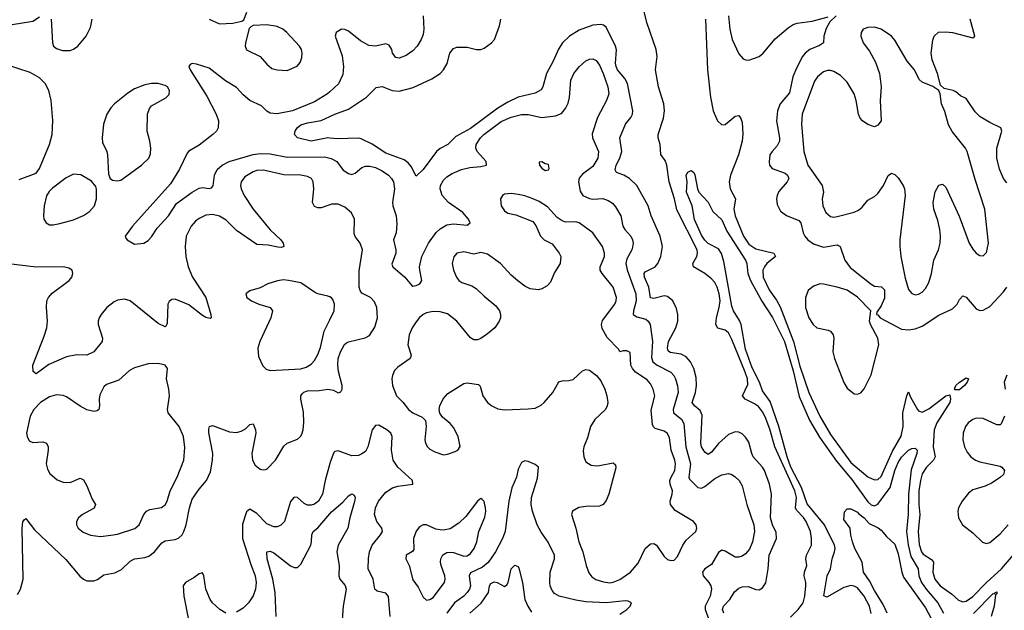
# Model space of a CAD drawing. Header units: inches. Extents: x 1550315 to 1685896, y 510706 to 640504.
# Tile 90 of 256: x 1608173 to 1613975, y 531266 to 534746. Entities that reach past the tile are written whole.
import ezdxf

# ---------------------------------------------------------------- set-up
doc = ezdxf.new("R2010")
doc.units = ezdxf.units.IN
doc.header["$MEASUREMENT"] = 0
doc.layers.add('B6503', color=7, linetype='Continuous')
doc.layers.add('B6513', color=7, linetype='Continuous')

msp = doc.modelspace()

# ---------------------------------------------------------------- linework, layer by layer
at = {"layer": 'B6503', "color": 5}
for points, elevation in [([(1609290, 534748.7), (1609350, 534722.4), (1609430, 534726), (1609482.5, 534737.5), (1609494.5, 534745.5), (1609511.3, 534790)], 460), ([(1608130, 534717.6), (1608250, 534737.3), (1608290, 534762.8)], 460), ([(1608358.8, 534750), (1608367, 534610), (1608372.7, 534590), (1608390, 534575.8), (1608425.1, 534565.1), (1608470, 534565.3), (1608490, 534571.8), (1608516.3, 534590), (1608564.7, 534650), (1608590, 534701), (1608600.5, 534750)], 460), ([(1608170, 533804.9), (1608270, 533842.8), (1608289.3, 533870), (1608314, 533926), (1608348.5, 534011.5), (1608365.7, 534070), (1608368.5, 534151.6), (1608358.9, 534270), (1608344.2, 534330), (1608323.2, 534370), (1608290, 534404), (1608235.4, 534435.4), (1608090, 534483.1)], 460), ([(1610000, 534321.6), (1609987.4, 534310), (1609910, 534261.3), (1609781.7, 534210), (1609690, 534190.9), (1609650, 534195), (1609630, 534206.9), (1609598.2, 534238.2), (1609530, 534270.9), (1609490, 534303.5), (1609450, 534346.5), (1609386.5, 534386.5), (1609290, 534460.9), (1609215.5, 534484.5), (1609190, 534487.3), (1609177.2, 534482.8), (1609169.5, 534470.5), (1609178.7, 534450), (1609275.2, 534295.2), (1609331, 534190), (1609345, 534150), (1609343.4, 534110), (1609332.2, 534090), (1609310.7, 534070), (1609230, 534006.3), (1609169.2, 533970.8), (1609159.4, 533960.6), (1609115.3, 533864.7), (1609061.5, 533778.5), (1608838.7, 533530), (1608795.3, 533470), (1608798, 533458), (1608806, 533450), (1608850, 533424.5), (1608904.7, 533430), (1608930, 533444.5), (1608950, 533466), (1608983.1, 533516.9), (1609051.1, 533590), (1609097.7, 533662.3), (1609190.1, 533729.9), (1609230, 533753.5), (1609250, 533758.4), (1609290, 533752.4), (1609304.2, 533755.8), (1609312.6, 533767.4), (1609321.7, 533830), (1609336.4, 533863.6), (1609367.1, 533890), (1609407.9, 533910), (1609550, 533951), (1609590, 533956.9), (1609650, 533955), (1609750, 533936.3), (1609970, 533939), (1610000, 533930.1)], 440), ([(1610000, 534048.6), (1609990, 534049.8), (1609890, 534031.2), (1609809.6, 534049.6), (1609793.2, 534070), (1609797, 534090), (1609807.6, 534110), (1609830, 534126.4), (1609870, 534138.6), (1609950, 534151.9), (1610000, 534175.2)], 420), ([(1610000, 533655.1), (1609950, 533638), (1609930, 533637.2), (1609910, 533645.1), (1609898.7, 533670), (1609906, 533750), (1609903.5, 533790), (1609892.6, 533810), (1609870, 533823.1), (1609830, 533830.6), (1609730, 533832.8), (1609610, 533859.4), (1609570, 533857.3), (1609550, 533850.6), (1609499.8, 533820.2), (1609478, 533790), (1609474.2, 533770), (1609477.5, 533750), (1609496.2, 533710), (1609550, 533630.3), (1609648.8, 533508.8), (1609712.4, 533450), (1609724.9, 533430), (1609730.5, 533409.5), (1609715.3, 533404.7), (1609694.4, 533405.6), (1609636.9, 533416.9), (1609570, 533421.8), (1609450, 533504.5), (1609390, 533565.7), (1609350, 533588.2), (1609310, 533599), (1609270, 533594.2), (1609230, 533574.2), (1609210, 533558.8), (1609183.8, 533530), (1609153.5, 533470), (1609148, 533410), (1609152.9, 533350), (1609165.5, 533290), (1609190.9, 533230), (1609270.2, 533110), (1609299.5, 533010), (1609300.7, 532990), (1609294.9, 532985.1), (1609270, 532991.5), (1609250, 533003.9), (1609170, 533065.3), (1609090, 533098.9), (1609070, 533097.4), (1609054.3, 533085.7), (1609046.5, 533070), (1609042, 532958), (1609037.3, 532942.7), (1609030, 532936), (1608990, 532955.6), (1608823.7, 533090), (1608790, 533099.7), (1608750, 533093.5), (1608730, 533084), (1608687, 533050), (1608653.7, 533010), (1608642.6, 532990), (1608635.3, 532970), (1608635.3, 532950), (1608661.6, 532870), (1608659.3, 532850), (1608610, 532789.5), (1608570, 532769.6), (1608510, 532771.5), (1608450, 532760.5), (1608345, 532715), (1608270, 532659.3), (1608252.5, 532672.5), (1608251.5, 532710), (1608318.5, 532881.5), (1608332.8, 532930), (1608336.8, 532970), (1608330.9, 533050), (1608333.5, 533090), (1608342.6, 533110), (1608364.8, 533135.2), (1608465.6, 533210), (1608480.5, 533230), (1608487.3, 533250), (1608482, 533270), (1608462.3, 533282.2), (1608430.6, 533290.6), (1608271.1, 533288.9), (1608091.1, 533308.9)], 460), ([(1610000, 533112.9), (1609990, 533117.7), (1609930, 533130.8), (1609910, 533140.3), (1609830, 533195.8), (1609758, 533210), (1609727.1, 533212.9), (1609692.3, 533207.7), (1609636, 533190), (1609590, 533166.6), (1609530, 533149), (1609506.8, 533130), (1609511, 533110), (1609538.8, 533090), (1609582.8, 533070), (1609650.2, 533050.2), (1609663.7, 533030), (1609653.6, 532990), (1609587.6, 532850), (1609576.9, 532810), (1609581.2, 532761.2), (1609606.6, 532706.6), (1609626.5, 532686.5), (1609650, 532679.5), (1609830, 532689.4), (1609861.1, 532698.9), (1609890, 532715.6), (1609910, 532738.6), (1609930, 532772.8), (1609946.2, 532813.8), (1609966.9, 532910), (1610000, 532977.2)], 480), ([(1608161.4, 531358.6), (1608178, 531390), (1608193.3, 531450), (1608188.6, 531750), (1608192.7, 531787.3), (1608200.2, 531799.8), (1608210, 531806), (1608260.1, 531740.1), (1608445.2, 531565.2), (1608528, 531468), (1608550, 531448.7), (1608570, 531439.3), (1608610, 531439.7), (1608632.1, 531447.9), (1608670, 531475.8), (1608733.7, 531486.3), (1608774.2, 531505.8), (1608825, 531555), (1608850, 531569), (1608910, 531576.9), (1608935, 531585), (1608968.5, 531611.5), (1609010, 531664.2), (1609030, 531676), (1609090, 531683.6), (1609109.8, 531690.2), (1609129.8, 531710.2), (1609140.5, 531730), (1609154.8, 531770), (1609173.3, 531870), (1609190, 531920.5), (1609230, 531979.5), (1609274, 532030), (1609298.3, 532081.7), (1609309.9, 532150), (1609311.3, 532190), (1609288.6, 532311.4), (1609287.3, 532332.8), (1609291.7, 532348.3), (1609310, 532354.6), (1609410, 532317.8), (1609450, 532314.2), (1609478.6, 532321.4), (1609504.2, 532335.8), (1609530, 532360.7), (1609550, 532364.7), (1609563.1, 532330), (1609564.6, 532310), (1609541.1, 532190), (1609545.4, 532150), (1609561.5, 532121.5), (1609590, 532097.3), (1609610, 532092.8), (1609630, 532097.8), (1609680.7, 532150), (1609730, 532233.4), (1609750, 532250.3), (1609810, 532274.9), (1609827.8, 532290), (1609835.9, 532304.1), (1609844.2, 532330), (1609848, 532372.1), (1609846, 532434), (1609830.8, 532510), (1609830.9, 532530), (1609837.8, 532542.2), (1609848, 532552), (1609870, 532558.6), (1609938.8, 532561.2), (1609990, 532569.1), (1610000, 532567.4)], 460), ([(1610000, 532130.9), (1609973.7, 532030), (1609958.2, 531950), (1609934.8, 531910), (1609910, 531891.7), (1609890, 531884.9), (1609870, 531886), (1609850, 531895.8), (1609810.2, 531930.2), (1609790, 531931.8), (1609770, 531907.7), (1609733.3, 531790), (1609712.9, 531767.1), (1609690, 531756.9), (1609670, 531757.2), (1609630, 531776.2), (1609570, 531836.5), (1609530, 531861), (1609510, 531846), (1609487.1, 531772.9), (1609485.9, 531690), (1609535.2, 531535.2), (1609560.5, 531470), (1609566.5, 531430), (1609563.2, 531390), (1609550, 531352.2), (1609522, 531310), (1609490, 531279.1), (1609450, 531255)], 440), ([(1609683.7, 531230), (1609679.7, 531370), (1609665.8, 531450), (1609631.5, 531570), (1609629.1, 531610.9), (1609650, 531614), (1609670, 531605.4), (1609770, 531528), (1609790, 531518.5), (1609810, 531517.4), (1609830, 531538.7), (1609888.2, 531650), (1609893.6, 531670), (1609895, 531710), (1609902.4, 531730), (1609930, 531752.9), (1610000, 531834.8)], 420), ([(1609388, 531250), (1609353.1, 531270), (1609310.3, 531310), (1609295.6, 531330), (1609270.3, 531390), (1609258, 531470), (1609250, 531486), (1609244.7, 531484.7), (1609230, 531480.5), (1609201.6, 531458.4), (1609149.8, 531430.2), (1609136.9, 531410), (1609140.3, 531350), (1609167.8, 531210)], 440)]:
    msp.add_lwpolyline(points, dxfattribs=dict(at, elevation=elevation))
for points, elevation in [([(1609630, 534715.8), (1609548.2, 534711.8), (1609534.9, 534705.1), (1609526.2, 534693.8), (1609503.6, 534610), (1609501.1, 534590), (1609509, 534569), (1609590.3, 534530.3), (1609630, 534484), (1609659.5, 534459.5), (1609690, 534450.4), (1609750, 534447.7), (1609807.8, 534472.2), (1609826, 534494), (1609835.8, 534524.2), (1609837.6, 534550), (1609833.6, 534570), (1609822, 534590), (1609746.6, 534670), (1609723.7, 534690), (1609690, 534706.6)], 460), ([(1608950, 534370.9), (1608910, 534362.2), (1608850, 534339.3), (1608810, 534314), (1608731.2, 534250), (1608710, 534227.6), (1608686, 534190), (1608667.1, 534130), (1608658.9, 534050), (1608661.8, 534021.8), (1608686, 533970), (1608690.4, 533950), (1608695.9, 533835.9), (1608706, 533810), (1608719.8, 533799.8), (1608750, 533796.3), (1608770, 533800.5), (1608890.9, 533889.1), (1608933.6, 533930), (1608943.8, 533956.2), (1608946.6, 533990), (1608941.1, 534030), (1608924.5, 534090), (1608925.8, 534190), (1608937.6, 534222.4), (1608950, 534239.5), (1609035.1, 534284.9), (1609054.7, 534305.3), (1609056.2, 534330), (1609043.7, 534350), (1609030, 534358.7), (1608990, 534369.7)], 460), ([(1608490, 533835.1), (1608446.4, 533813.6), (1608367, 533753), (1608346.9, 533733.1), (1608332.3, 533707.7), (1608318, 533650), (1608313, 533590), (1608315.5, 533570), (1608328.9, 533548.9), (1608350, 533537.6), (1608370, 533536.5), (1608410, 533545.8), (1608490, 533567.5), (1608550, 533592.4), (1608584.6, 533615.4), (1608615.1, 533650), (1608626.6, 533690), (1608626.8, 533746.8), (1608622.7, 533762.7), (1608595.6, 533795.6), (1608532.8, 533832.8)], 460), ([(1608990, 532720.3), (1608930, 532718.1), (1608850, 532695.2), (1608820.7, 532679.3), (1608758, 532622), (1608684.2, 532595.8), (1608670, 532583), (1608644.8, 532535.2), (1608640.8, 532510), (1608644.1, 532470), (1608639.6, 532450), (1608630, 532441.4), (1608610, 532437), (1608570, 532446.5), (1608528.8, 532468.8), (1608450, 532523.1), (1608430, 532530.8), (1608390, 532535), (1608350, 532524.6), (1608296.5, 532490), (1608256.5, 532450), (1608234.4, 532410), (1608214, 532310), (1608217.7, 532290), (1608230, 532265.3), (1608250, 532254.9), (1608310, 532258.7), (1608330.4, 532250), (1608340.3, 532230), (1608340.9, 532210), (1608330.3, 532130), (1608337.7, 532097.8), (1608351.6, 532071.6), (1608394.3, 532034.3), (1608430, 532020.9), (1608470, 532019.2), (1608530, 532044.6), (1608550, 532034), (1608570, 531999), (1608601.3, 531921.3), (1608620.8, 531890), (1608612.4, 531867.6), (1608543, 531830), (1608519.3, 531810), (1608508.5, 531788.5), (1608508.4, 531770), (1608518, 531750), (1608546.6, 531726.6), (1608590, 531708.9), (1608650, 531701.7), (1608710, 531708), (1608750, 531714.2), (1608852.5, 531747.5), (1608876.8, 531770), (1608904.2, 531830), (1608920.5, 531850), (1608940.8, 531859.2), (1609008.2, 531871.8), (1609030, 531887.8), (1609043.1, 531910), (1609059.4, 531970), (1609101.4, 532050), (1609140.6, 532150), (1609145.5, 532225.5), (1609138.2, 532290), (1609112.2, 532350), (1609048.7, 532430), (1609043.5, 532450), (1609055.4, 532530), (1609051.7, 532570), (1609037.6, 532630), (1609043.5, 532690), (1609029.8, 532709.8), (1609014.9, 532714.9)], 480)]:
    msp.add_lwpolyline(points, close=True, dxfattribs=dict(at, elevation=elevation))
at = {"layer": 'B6513', "color": 5}
for points, elevation in [([(1612714.9, 531225.1), (1612760.6, 531270), (1612789.4, 531310.6), (1612799.9, 531350), (1612806, 531410), (1612806.4, 531430), (1612796.3, 531470), (1612797.9, 531490), (1612811.3, 531530), (1612805.9, 531570), (1612808.5, 531590), (1612839, 531650), (1612839.3, 531690), (1612832.5, 531730), (1612807.3, 531790), (1612792.2, 531812.2), (1612750, 531855.8), (1612744.9, 531870), (1612749.7, 531930), (1612741.2, 531970), (1612623.4, 532230), (1612594.1, 532334.1), (1612566, 532406), (1612550, 532435.5), (1612526, 532466), (1612502.9, 532482.9), (1612449, 532510), (1612433.2, 532530), (1612463.3, 532596.7), (1612461.4, 532630), (1612448.5, 532670), (1612370, 532862), (1612350, 532900.3), (1612330, 532916.2), (1612287.9, 532927.9), (1612274.6, 532950), (1612278.4, 532990), (1612295.1, 533050), (1612299.9, 533090), (1612295.4, 533130), (1612283.4, 533170), (1612270, 533197.2), (1612250, 533219.1), (1612209.8, 533250), (1612144.6, 533290), (1612139.9, 533310), (1612163.4, 533350), (1612168, 533370), (1612164.5, 533390), (1612045.9, 533625.9), (1612032, 533690), (1611999.6, 533790), (1611987, 533890), (1611976.2, 533916.2), (1611951, 533951), (1611948.1, 534010), (1611934.7, 534050), (1611934.5, 534070), (1611966.1, 534166.1), (1611973.3, 534210), (1611968.3, 534250), (1611936.7, 534350), (1611919.9, 534450), (1611929.4, 534530), (1611924.6, 534570), (1611870, 534724), (1611853.2, 534793.2)], 380), ([(1610551, 534770), (1610555.1, 534690), (1610550, 534658.8), (1610539.2, 534630), (1610514.8, 534590), (1610490, 534563.1), (1610450, 534534.6), (1610410, 534520.3), (1610390, 534523.7), (1610370.4, 534550), (1610365.7, 534570), (1610350, 534597.1), (1610330, 534603.1), (1610270.6, 534589.4), (1610230, 534594.8), (1610181.8, 534621.8), (1610110, 534678.4), (1610090, 534688), (1610068.7, 534690), (1610039, 534670), (1610033.2, 534650), (1610072.7, 534532.7), (1610081.6, 534470), (1610076.6, 534423.3), (1610051.2, 534368.8), (1610000, 534321.6)], 440), ([(1610000, 534175.2), (1610030, 534189.2), (1610110, 534219.8), (1610217.3, 534290), (1610274, 534346), (1610310, 534353.1), (1610369, 534329), (1610410, 534325.5), (1610492.5, 534347.5), (1610602.6, 534397.4), (1610650.5, 534429.5), (1610671.1, 534450), (1610692.3, 534487.7), (1610708.7, 534550), (1610730, 534576), (1610750, 534584), (1610810, 534585.3), (1610864.7, 534570), (1610890, 534570.3), (1610910, 534578.5), (1610953.3, 534610), (1610971.9, 534630), (1611000.2, 534710), (1611009.3, 534750)], 420), ([(1612213.7, 534750), (1612225.2, 534450), (1612242.9, 534290), (1612259.8, 534210), (1612284.3, 534150), (1612310, 534126.3), (1612330, 534128.8), (1612390, 534178.3), (1612410, 534181.6), (1612423.2, 534163.2), (1612430, 534141), (1612434.5, 534074.5), (1612430.5, 534030), (1612408.2, 533950), (1612362.5, 533830), (1612354.7, 533790), (1612359.4, 533750), (1612391.7, 533690), (1612382.2, 533630), (1612389.3, 533590), (1612438.8, 533470), (1612470, 533423.1), (1612510, 533395.1), (1612616.9, 533370), (1612626.2, 533350), (1612575.6, 533310), (1612561.1, 533290), (1612552.6, 533270), (1612554.5, 533230), (1612590, 533153.8), (1612632.8, 533092.8), (1612653.6, 533053.6), (1612733.2, 532850), (1612770, 532705.6), (1612823.5, 532550), (1612888.9, 532410), (1612950, 532302.2), (1613070, 532136.2), (1613170, 532053.4), (1613210, 532034.8), (1613230, 532037.4), (1613250, 532054.7), (1613315.6, 532204.4), (1613368.1, 532291.9), (1613378.8, 532350), (1613378, 532430), (1613399.8, 532530), (1613410, 532554), (1613422.7, 532522.7), (1613464.2, 532450), (1613470, 532442.2), (1613490, 532434.3), (1613530, 532454.1), (1613630, 532530.6), (1613654.8, 532534.8), (1613658.2, 532510), (1613653.3, 532490), (1613577.9, 532370), (1613562.6, 532330), (1613555.5, 532230), (1613567, 532170), (1613558.6, 532150), (1613516.8, 532110), (1613491.7, 532070), (1613480.3, 532030), (1613472, 531970), (1613472, 531890), (1613477.5, 531830), (1613467.2, 531730), (1613472.8, 531652.8), (1613486.5, 531610), (1613496.5, 531596.5), (1613545.1, 531565.1), (1613558.1, 531550), (1613553.4, 531490), (1613565.7, 531450), (1613597.5, 531410), (1613663.3, 531363.3), (1613705.8, 531325.8), (1613730, 531316.8), (1613750, 531320.1), (1613790, 531348.3), (1613869.3, 531430.7), (1613959.4, 531510), (1614030, 531592.5)], 380), ([(1612350.6, 534769.4), (1612357.2, 534690), (1612372.2, 534630), (1612410, 534544.4), (1612436.1, 534516.1), (1612450, 534509.4), (1612470, 534508.2), (1612530, 534529.5), (1612554.4, 534550), (1612625.8, 534634.2), (1612701.5, 534698.5), (1612730, 534717), (1612754.3, 534725.7), (1612842.7, 534737.3), (1612937.3, 534762.8)], 420), ([(1612984.9, 534770), (1612946.4, 534733.6), (1612925.9, 534694.1), (1612911.1, 534650), (1612910.2, 534609.8), (1612886.6, 534593.4), (1612830, 534571.4), (1612801.8, 534550), (1612785.8, 534530), (1612750, 534461), (1612729.6, 534410), (1612710, 534314.7), (1612655, 534250), (1612638.6, 534210), (1612633.4, 534150), (1612650.8, 534050), (1612649.5, 534030), (1612637.3, 534002.7), (1612606.3, 533970), (1612594.2, 533950), (1612588.6, 533908.6), (1612592.4, 533890), (1612607.6, 533870), (1612682.8, 533842.8), (1612698, 533830), (1612705, 533810), (1612696, 533790), (1612647.1, 533732.9), (1612636.6, 533710), (1612633.1, 533690), (1612636.8, 533656.8), (1612657.2, 533617.2), (1612692.5, 533592.5), (1612763.8, 533563.8), (1612775.4, 533550), (1612790, 533490.4), (1612800.4, 533470), (1612817.1, 533450), (1612850, 533426), (1612910, 533406.8), (1612990, 533419.3), (1613007, 533410), (1613035.9, 533330), (1613065.9, 533285.9), (1613190, 533187.9), (1613210, 533176.9), (1613251.9, 533171.9), (1613270, 533154.8), (1613270, 533106), (1613250, 533060.9), (1613223.6, 533023.6), (1613222, 533010), (1613230, 533006.8), (1613244, 532990), (1613370, 532922.7), (1613410, 532919.1), (1613450, 532924.7), (1613490, 532941.3), (1613590, 533005.3), (1613670, 533042.8), (1613696.4, 533070), (1613710, 533097.3), (1613730, 533119.1), (1613750, 533110.4), (1613810, 533042.4), (1613830, 533032.2), (1613850, 533035.6), (1613890, 533055.3), (1613970, 533142.6), (1613990, 533170.2)], 420), ([(1613990, 533784.9), (1613970, 533810.4), (1613945.8, 533865.8), (1613930.2, 533930), (1613930.2, 533990), (1613960.7, 534090), (1613954, 534110), (1613890, 534139.5), (1613833.5, 534173.5), (1613803.8, 534203.8), (1613750, 534281), (1613716.9, 534296.9), (1613690, 534322), (1613674, 534330), (1613621, 534341), (1613599.6, 534359.6), (1613581.6, 534430), (1613549.3, 534509.3), (1613543.6, 534550), (1613554.3, 534625.7), (1613562.4, 534650), (1613587.8, 534672.2), (1613630, 534675.1), (1613670, 534671.5), (1613790, 534639), (1613801, 534650), (1613774, 534750)], 440), ([(1612321.9, 531250), (1612315.3, 531270), (1612321, 531290), (1612358.4, 531330), (1612386.1, 531373.9), (1612410, 531397.3), (1612430, 531403.8), (1612465.4, 531405.4), (1612510, 531388.6), (1612530, 531386.8), (1612550, 531397.8), (1612570, 531428.2), (1612583.4, 531510), (1612589.3, 531590), (1612633.5, 531690), (1612630, 531724.7), (1612608.8, 531770), (1612597.5, 531810), (1612602.5, 531950), (1612591.8, 532010), (1612561.4, 532090), (1612549.3, 532110), (1612495.7, 532170), (1612486.6, 532190), (1612470, 532256.4), (1612450, 532287.1), (1612430, 532306.3), (1612410, 532316), (1612390, 532317.8), (1612350, 532302.2), (1612290, 532249.1), (1612250, 532197.3), (1612230, 532184.4), (1612210, 532197.3), (1612190.9, 532230), (1612186.5, 532250), (1612195.4, 532415.4), (1612183.5, 532443.5), (1612148.9, 532470), (1612135.2, 532490), (1612154.7, 532550), (1612161.8, 532590), (1612158.5, 532638.5), (1612145, 532690), (1612126.9, 532730), (1612100.5, 532760.5), (1612070, 532775), (1612005.8, 532785.8), (1611994.9, 532794.9), (1611989.9, 532809.9), (1611996.4, 532850), (1612038.8, 532930), (1612050.9, 532970), (1612051.5, 533010), (1612044, 533044), (1612021, 533090), (1611990, 533115.7), (1611970, 533119.3), (1611910, 533103.4), (1611890, 533108.2), (1611879.5, 533170), (1611855.1, 533230), (1611853.3, 533250), (1611859.6, 533260.4), (1611917, 533290), (1611932.6, 533310), (1611952.1, 533350), (1611960.2, 533410), (1611946.6, 533470), (1611895, 533590), (1611875.6, 533650), (1611809.3, 533769.3), (1611767.3, 533810), (1611732.6, 533830), (1611690, 533845.6), (1611681.5, 533861.5), (1611687.7, 533890), (1611709.9, 533930), (1611722.1, 533970), (1611709.3, 534050.7), (1611742, 534130), (1611774.8, 534170), (1611784.2, 534190), (1611787, 534210), (1611754.1, 534370), (1611739.1, 534399.1), (1611696.4, 534450), (1611687.2, 534470), (1611683.5, 534490), (1611689, 534569), (1611684.1, 534590), (1611630, 534702.4), (1611614.3, 534714.3), (1611598, 534718), (1611550, 534715), (1611470, 534685.4), (1611412.2, 534650), (1611372.7, 534610), (1611347.8, 534572.2), (1611317.3, 534502.7), (1611278.4, 534430), (1611256.5, 534350), (1611246.1, 534333.9), (1611210, 534314), (1611110, 534290.5), (1611050, 534260.9), (1610990, 534225), (1610830, 534105), (1610743, 534057), (1610697, 534010), (1610650, 533987.2), (1610629.6, 533970.4), (1610550, 533863.5), (1610510, 533824.5), (1610480.9, 533880.9), (1610462.4, 533902.4), (1610439.6, 533919.6), (1610330, 533959.4), (1610250, 534012), (1610184.7, 534044.7), (1610169, 534049), (1610043.5, 534043.5), (1610000, 534048.6)], 420), ([(1610000, 533930.1), (1610007.8, 533927.8), (1610041.1, 533910), (1610079.9, 533859.9), (1610110, 533839.4), (1610130, 533834), (1610150, 533842.7), (1610190, 533876.2), (1610210, 533883.2), (1610236, 533884), (1610270, 533875.7), (1610310, 533855), (1610346.6, 533830), (1610364.6, 533810), (1610375.6, 533790), (1610382.1, 533750), (1610369.8, 533670), (1610371.4, 533650), (1610392.2, 533590), (1610396.3, 533543.7), (1610392, 533490), (1610376.8, 533450), (1610389.7, 533390.3), (1610389.8, 533370), (1610365.7, 533305.7), (1610371.6, 533290), (1610442.6, 533230), (1610482, 533182), (1610490, 533175.6), (1610510, 533179.7), (1610530.6, 533190), (1610543.1, 533210), (1610530.2, 533270), (1610530.1, 533290), (1610543.5, 533350), (1610582.3, 533430), (1610628.2, 533491.8), (1610650, 533514.2), (1610690, 533537.9), (1610730, 533544.1), (1610810, 533535.8), (1610828.4, 533550), (1610818.5, 533570), (1610784.4, 533610), (1610699.6, 533670), (1610663.6, 533710), (1610650.2, 533750), (1610653.8, 533770), (1610670, 533799.7), (1610690, 533819.7), (1610720.8, 533839.2), (1610776.2, 533863.8), (1610824.8, 533875.2), (1610890, 533880.7), (1610924, 533890), (1610921.3, 533910), (1610869.3, 533970), (1610861.8, 533990), (1610863.8, 534010), (1610888.1, 534050), (1610908.3, 534070), (1611010, 534146.2), (1611070, 534172.8), (1611130, 534186.7), (1611170, 534188.1), (1611250.2, 534169.8), (1611330, 534178.8), (1611365.8, 534194.2), (1611390, 534223), (1611405.4, 534254.6), (1611412.7, 534287.3), (1611421.7, 534390), (1611438.6, 534430), (1611470, 534468.8), (1611510, 534504.5), (1611530, 534514), (1611550, 534515.3), (1611570, 534506), (1611590, 534478.9), (1611610.5, 534430), (1611639.8, 534350), (1611643.8, 534310), (1611630.6, 534269.4), (1611577.2, 534170), (1611546.5, 534073.5), (1611548.9, 534050), (1611583.7, 533970), (1611579.8, 533930), (1611550, 533880.9), (1611490, 533835.6), (1611470, 533812.2), (1611466.1, 533790), (1611475.8, 533735.8), (1611491.3, 533710), (1611530, 533691.7), (1611550, 533688.1), (1611610, 533691.8), (1611641.2, 533681.2), (1611665.8, 533665.8), (1611684, 533644), (1611714.7, 533590), (1611726.6, 533530), (1611738.7, 533510), (1611774.8, 533470), (1611783.9, 533450), (1611787.6, 533430), (1611785.1, 533405.1), (1611780.8, 533390), (1611750, 533337.3), (1611744.2, 533310), (1611752, 533272), (1611803.7, 533130), (1611805.4, 533090), (1611789.9, 533029.9), (1611788.8, 533008.8), (1611810, 532995), (1611861.9, 532981.9), (1611876.8, 532970), (1611888.3, 532950), (1611903, 532850), (1611895.7, 532755.7), (1611903.7, 532730), (1611930, 532710.4), (1612009.7, 532670), (1612028.7, 532650), (1612037, 532630), (1612049.2, 532589.2), (1612052.9, 532550), (1612024.4, 532450), (1612025.7, 532430), (1612072.3, 532392.3), (1612085.9, 532365.9), (1612099.2, 532230), (1612126.5, 532130), (1612115.2, 532050), (1612119.4, 532039.4), (1612170, 531989.8), (1612190, 531985.3), (1612210, 531995), (1612270, 532042.8), (1612310, 532064.2), (1612350, 532072), (1612370, 532066), (1612390, 532052.4), (1612413.3, 532030), (1612430, 531999.5), (1612457.7, 531890), (1612499.1, 531770), (1612502.1, 531730), (1612491.6, 531670), (1612473.4, 531626.6), (1612450, 531598.4), (1612430, 531584.6), (1612410, 531579), (1612390, 531579.8), (1612330, 531613.8), (1612310, 531619.7), (1612290, 531606.9), (1612250, 531536.3), (1612210.5, 531509.5), (1612195.8, 531490), (1612200.2, 531470), (1612234.8, 531430), (1612245.7, 531410), (1612249, 531390), (1612241.3, 531350), (1612211.7, 531290), (1612211.6, 531270), (1612249.1, 531170)], 440), ([(1613190, 531247.7), (1613180.4, 531290), (1613149.9, 531350), (1613110, 531397.9), (1613090, 531408.7), (1613070, 531412.5), (1613030, 531400.2), (1612930, 531344.4), (1612911.3, 531351.3), (1612931.8, 531468.2), (1612950.5, 531510), (1612959.8, 531570), (1612975.2, 531610), (1612978.3, 531630), (1612975, 531650), (1612916.4, 531770), (1612814.2, 531894.2), (1612779.4, 531990), (1612716.7, 532110), (1612695.8, 532170), (1612646.1, 532350), (1612595.5, 532495.5), (1612550, 532559.7), (1612533.3, 532610), (1612490, 532695), (1612450, 532804.1), (1612423.9, 532950), (1612414.5, 532974.6), (1612379.2, 533030), (1612370, 533057.4), (1612322, 533322), (1612308.7, 533368.7), (1612290, 533395.6), (1612230, 533426.6), (1612210, 533446.5), (1612190, 533476.8), (1612150, 533569.7), (1612136.3, 533650), (1612101.8, 533730), (1612106.9, 533790), (1612100.5, 533830), (1612110, 533847.3), (1612130, 533857.3), (1612145.5, 533845.5), (1612152.4, 533832.4), (1612167.3, 533750), (1612176, 533730), (1612230, 533670.8), (1612256.9, 533616.9), (1612310, 533566.7), (1612340.8, 533500.8), (1612449.4, 533330), (1612458, 533310), (1612464.3, 533250), (1612479.8, 533210), (1612547.2, 533087.2), (1612610, 532991.7), (1612679, 532850), (1612730, 532677.6), (1612765.4, 532525.4), (1612826.6, 532386.6), (1612885.9, 532285.9), (1612985.4, 532145.4), (1613076.6, 532036.6), (1613170, 531904.8), (1613190, 531887.5), (1613210, 531882.3), (1613230, 531890.9), (1613303.4, 531990), (1613330.3, 532090), (1613350, 532136.6), (1613370, 532167.9), (1613410.2, 532210.2), (1613430, 532219), (1613450, 532220.9), (1613460.9, 532210), (1613460.2, 532190), (1613426.7, 532093.3), (1613410.6, 531950), (1613407.8, 531832.2), (1613399.3, 531730), (1613408.7, 531651.3), (1613423.7, 531583.7), (1613467.1, 531510), (1613470.9, 531470), (1613487.6, 531430), (1613515.3, 531390), (1613583.1, 531310), (1613615.8, 531250)], 360), ([(1610000, 532567.4), (1610023.4, 532563.4), (1610050, 532547.7), (1610066.3, 532553.7), (1610073.3, 532570), (1610074.3, 532590), (1610052.5, 532672.5), (1610048, 532710), (1610050.7, 532750), (1610063.5, 532790), (1610087.9, 532832.1), (1610098.5, 532841.5), (1610111.6, 532848.4), (1610208.9, 532871.1), (1610234.4, 532885.6), (1610266.4, 532933.6), (1610281.4, 532990), (1610278.5, 533050), (1610264.5, 533084.5), (1610240.7, 533110), (1610190, 533135.4), (1610179.8, 533150), (1610174, 533170), (1610174.5, 533265.5), (1610194, 533390), (1610180.4, 533430), (1610149.2, 533469.2), (1610143.8, 533483.8), (1610145.6, 533570), (1610129, 533609), (1610090, 533641), (1610050, 533658.5), (1610010, 533658.5), (1610000, 533655.1)], 460), ([(1610000, 532977.2), (1610026, 533030), (1610028.8, 533070), (1610017.9, 533097.9), (1610010, 533108), (1610000, 533112.9)], 480), ([(1613990, 532651), (1613974.3, 532610), (1613979.4, 532570)], 420), ([(1613976.5, 532410), (1613955.8, 532364.2), (1613950, 532359.1), (1613930, 532359.8), (1613850, 532396.2), (1613810, 532397.5), (1613789.2, 532390), (1613761.3, 532370), (1613746.1, 532350), (1613731.8, 532310), (1613730.6, 532270), (1613740.4, 532230), (1613757, 532197), (1613778.4, 532170), (1613805.4, 532150), (1613830, 532140.1), (1613950, 532115.2), (1613960.4, 532110), (1613975.6, 532090), (1613970, 532066.6), (1613953.4, 532050), (1613903.1, 532016.9), (1613862.9, 531997.1), (1613790, 531975), (1613763.5, 531956.4), (1613727.6, 531910), (1613705.7, 531870), (1613700.3, 531850), (1613706, 531810), (1613728.4, 531770), (1613790, 531721.6), (1613847.2, 531667.2), (1613870, 531659.3), (1613890, 531666.3), (1613950, 531716.1), (1613997, 531770)], 420), ([(1610356.1, 531230), (1610347.1, 531347.1), (1610330, 531367.8), (1610279.2, 531379.2), (1610265.3, 531390), (1610256.9, 531450), (1610227.6, 531510), (1610228.6, 531571.4), (1610235.2, 531610), (1610251.2, 531650), (1610300.2, 531710), (1610310.2, 531730), (1610307.1, 531750), (1610277.3, 531790), (1610263.6, 531830), (1610269.3, 531870), (1610286.7, 531910), (1610330, 531961.7), (1610370, 531988.6), (1610402.1, 531997.9), (1610490.8, 532010), (1610488.7, 532030), (1610400.9, 532110), (1610374.3, 532150), (1610364.8, 532210), (1610367.3, 532290), (1610360.2, 532310), (1610336, 532330), (1610290, 532357.4), (1610270, 532355.8), (1610250, 532330.4), (1610225.1, 532230), (1610210, 532202.4), (1610190, 532187.2), (1610170, 532178.7), (1610130, 532176), (1610050, 532204.9), (1610030, 532202), (1610024.4, 532195.6), (1610001.9, 532138.1), (1610000, 532130.9)], 440), ([(1611710, 531243.6), (1611750.2, 531270), (1611770.3, 531290), (1611779.1, 531310), (1611759.5, 531319.5), (1611741, 531321), (1611630, 531310.1), (1611510, 531315.5), (1611450, 531325.2), (1611352.7, 531350), (1611325.5, 531365.5), (1611310, 531383.1), (1611299.7, 531410), (1611297.6, 531430), (1611299.1, 531490), (1611324.5, 531570), (1611323.8, 531590), (1611287.7, 531667.7), (1611246.4, 531726.4), (1611222.5, 531770), (1611194.7, 531850), (1611187.8, 531890), (1611189.4, 531930.6), (1611225.3, 532045.3), (1611230.8, 532110), (1611210, 532126), (1611170, 532142.8), (1611150, 532146), (1611130, 532136), (1611110, 532097.3), (1611099.8, 532050), (1611072.3, 531987.7), (1611055.9, 531910), (1611033, 531730), (1611019, 531690), (1610977.5, 531610), (1610932.9, 531547.1), (1610899.9, 531520.1), (1610830, 531487.3), (1610821.1, 531470), (1610829.3, 531410), (1610823.9, 531390), (1610810.6, 531370), (1610790, 531349.5), (1610736, 531310), (1610689.9, 531250)], 440), ([(1610000, 531834.8), (1610010, 531846.5), (1610076.7, 531903.3), (1610110, 531941.3), (1610130, 531952), (1610144.1, 531944.1), (1610150, 531931.3), (1610147.1, 531907.1), (1610118.5, 531810), (1610106.3, 531750), (1610050.1, 531650), (1610042.3, 531610), (1610056.5, 531530), (1610053.8, 531470), (1610059.6, 531450), (1610091.4, 531411.4), (1610096.6, 531390), (1610079.2, 531290), (1610073.1, 531210)], 420), ([(1613284.1, 531250), (1613261.1, 531301.1), (1613210, 531383.1), (1613180.6, 531440.6), (1613145.6, 531490), (1613136.8, 531550), (1613093.3, 531630), (1613079.6, 531670), (1613070, 531708), (1613067, 531750), (1613030, 531802), (1613033.2, 531846.8), (1613050, 531864.7), (1613070, 531864.7), (1613110, 531844.9), (1613115.5, 531835.5), (1613150.2, 531810), (1613178, 531778), (1613232.2, 531752.2), (1613250, 531738.8), (1613280.9, 531700.9), (1613330, 531654.9), (1613350, 531599.3), (1613370.6, 531490.6), (1613381.8, 531461.8), (1613510, 531280.2), (1613590, 531132.8)], 340), ([(1610825.7, 531250), (1610892.2, 531307.8), (1610935, 531370), (1610941.7, 531410), (1610950, 531424.9), (1610970, 531433.4), (1610986.8, 531430), (1611030, 531405.5), (1611043.1, 531416.9), (1611052.4, 531430), (1611070, 531510.6), (1611090, 531532.4), (1611110, 531524), (1611113.7, 531513.7), (1611136.8, 531430), (1611150.7, 531330), (1611166.7, 531290), (1611190, 531254.3)], 420), ([(1613792.5, 531247.5), (1613910, 531365.3), (1613917, 531363), (1613921.2, 531370), (1613930, 531374.4), (1613931.8, 531371.8), (1613930, 531362.7), (1613922.4, 531357.6), (1613914.7, 531290), (1613896.8, 531230)], 360)]:
    msp.add_lwpolyline(points, dxfattribs=dict(at, elevation=elevation))
for points, elevation in [([(1613210, 534701.4), (1613170, 534700.5), (1613144, 534690), (1613130.6, 534670), (1613130.4, 534650), (1613143.7, 534610), (1613180.2, 534560.2), (1613216, 534496), (1613239.5, 534430), (1613250.3, 534350), (1613242.8, 534270), (1613248.7, 534150), (1613230, 534124.2), (1613210, 534115.1), (1613170, 534127.8), (1613139.3, 534150), (1613125.9, 534165.9), (1613115.6, 534190), (1613101.8, 534270), (1613089.8, 534310), (1613050, 534378), (1613010, 534417.4), (1612970, 534441.2), (1612950, 534447.8), (1612932.3, 534447.7), (1612910, 534439.8), (1612873.6, 534410), (1612856.1, 534383.9), (1612783.5, 534190), (1612779.1, 534130), (1612794.6, 533970), (1612818.1, 533890), (1612902, 533770), (1612909.3, 533730.7), (1612901.1, 533690), (1612905.3, 533650), (1612924.2, 533610), (1612950, 533587.2), (1612970, 533582.6), (1612990, 533586), (1613090, 533611.8), (1613115.8, 533624.2), (1613137.7, 533642.3), (1613170, 533683), (1613210, 533704), (1613230, 533722), (1613263.5, 533770), (1613291.2, 533828.8), (1613310, 533841.6), (1613330, 533834), (1613350, 533814), (1613379.1, 533770), (1613386.9, 533750), (1613391.6, 533710), (1613360.1, 533450), (1613359.2, 533410), (1613366, 533350), (1613390, 533224), (1613410, 533157.1), (1613430, 533132.2), (1613450, 533124.9), (1613470, 533128.5), (1613490, 533141.1), (1613510, 533162), (1613530, 533197.1), (1613546.6, 533250), (1613559.4, 533330), (1613586.6, 533390), (1613597.7, 533430), (1613599.9, 533470), (1613595.2, 533510), (1613583, 533563), (1613560.3, 533630), (1613555.1, 533670), (1613568.5, 533731.6), (1613590, 533770.8), (1613610, 533777.3), (1613630, 533759.1), (1613709.5, 533589.5), (1613768.5, 533430), (1613790, 533394), (1613810, 533370.4), (1613830, 533356.4), (1613850, 533354.9), (1613870, 533374), (1613881.6, 533430), (1613860.2, 533630), (1613803.7, 533803.7), (1613756.4, 533970), (1613746.6, 533990), (1613667.9, 534087.9), (1613646.2, 534126.2), (1613624.8, 534204.8), (1613605.2, 534250), (1613598, 534310), (1613588.9, 534328.9), (1613553.2, 534353.2), (1613490, 534377.2), (1613473.8, 534393.8), (1613445.1, 534450), (1613402.5, 534502.5), (1613330, 534625.1), (1613309.7, 534650), (1613250, 534690.6)], 440), ([(1611250, 533908.7), (1611234, 533906), (1611236, 533890), (1611250, 533871.3), (1611270, 533858), (1611290, 533862), (1611294, 533870), (1611290, 533892.7), (1611270, 533897.2)], 460), ([(1611070, 533721.3), (1611030, 533717.6), (1611017.3, 533710), (1611006, 533690), (1611010.5, 533650), (1611030, 533619.1), (1611050, 533607), (1611095.9, 533595.9), (1611196.3, 533556.3), (1611214.4, 533534.4), (1611241.6, 533470), (1611264, 533450), (1611310, 533425.5), (1611352.2, 533370), (1611362, 533350), (1611357.6, 533310), (1611323.9, 533256.1), (1611301.3, 533198.7), (1611281.8, 533178.2), (1611250, 533161), (1611230, 533155.1), (1611180.6, 533160.6), (1611150, 533175.6), (1611107.9, 533207.9), (1611070, 533241.3), (1611006, 533310), (1610930, 533363.7), (1610890, 533373.6), (1610850, 533365.3), (1610790, 533378.7), (1610750, 533369.6), (1610731.3, 533348.7), (1610720.9, 533310), (1610729, 533270), (1610746.5, 533230), (1610761.7, 533210), (1610778.3, 533198.3), (1610837.3, 533177.3), (1610863.1, 533163.1), (1610910, 533116.5), (1610979.9, 533059.9), (1611000.5, 533030), (1611005.5, 533010), (1611005.5, 532990), (1610998.4, 532970), (1610972.4, 532930), (1610930, 532895.1), (1610890, 532867.8), (1610870, 532860.5), (1610850, 532860.7), (1610830, 532872), (1610749.8, 532970), (1610693.6, 533013.6), (1610650, 533024.7), (1610610, 533027.4), (1610570, 533018.9), (1610550.8, 533009.2), (1610530, 532992), (1610510, 532965.7), (1610486, 532930), (1610468.4, 532890), (1610460.7, 532830), (1610479.5, 532770), (1610474.4, 532750), (1610400.6, 532699.4), (1610381.7, 532678.3), (1610369.4, 532650.6), (1610365.8, 532630), (1610370.2, 532590), (1610393.1, 532530), (1610431.7, 532491.7), (1610464.6, 532450), (1610490, 532430.3), (1610544.9, 532404.9), (1610564.1, 532384.1), (1610568.5, 532348.5), (1610560.4, 532270), (1610563.8, 532250), (1610575.5, 532230), (1610590, 532215.5), (1610619.2, 532199.2), (1610670, 532183.1), (1610694.3, 532185.7), (1610738.9, 532201.1), (1610755.3, 532210), (1610769.3, 532230.7), (1610756.3, 532290), (1610730, 532343.7), (1610710, 532367.3), (1610664.6, 532404.6), (1610648, 532428), (1610644.2, 532450), (1610648.2, 532470), (1610667.9, 532512.1), (1610696.3, 532543.7), (1610790, 532602.6), (1610810, 532607.2), (1610876.3, 532596.3), (1610887.5, 532587.5), (1610903.1, 532530), (1610930, 532490.4), (1610954.9, 532470), (1610990, 532452.9), (1611030, 532446.9), (1611170, 532452.6), (1611210, 532457.8), (1611245.2, 532474.8), (1611264.2, 532490), (1611315.4, 532550), (1611350, 532611.8), (1611370, 532619), (1611410, 532619.6), (1611433.8, 532626.2), (1611490, 532677.1), (1611510, 532684.4), (1611530, 532681.3), (1611572.4, 532650), (1611598, 532618), (1611620.9, 532570), (1611633.8, 532530), (1611639, 532490), (1611635.6, 532470), (1611624.2, 532450), (1611562.3, 532390), (1611536.1, 532350), (1611518.2, 532281.8), (1611497.4, 532230), (1611494.1, 532205.9), (1611498, 532170), (1611510, 532140.3), (1611541.4, 532121.4), (1611570, 532116.9), (1611590, 532119.1), (1611670, 532135.8), (1611684.1, 532124.1), (1611686.4, 532106.4), (1611644.9, 531950), (1611630, 531914), (1611611.1, 531888.9), (1611590, 531879.7), (1611510, 531877.4), (1611468.7, 531871.3), (1611431, 531850), (1611424, 531830), (1611450.2, 531750.2), (1611468.1, 531670), (1611491.4, 531610), (1611510.3, 531530), (1611526.5, 531486.5), (1611544, 531464), (1611567.7, 531447.7), (1611613.1, 531433.1), (1611650, 531428.7), (1611670, 531431), (1611710, 531446.8), (1611773.3, 531490), (1611817, 531543), (1611859.4, 531630), (1611890, 531658), (1611910, 531660.2), (1611925.7, 531650), (1611970, 531583.1), (1611990, 531566), (1612010, 531559.1), (1612030, 531562), (1612050, 531584), (1612080.9, 531650), (1612100.6, 531679.4), (1612157, 531730), (1612163.7, 531750), (1612159.5, 531770), (1612142.7, 531790), (1612034.8, 531854.8), (1612008, 531890), (1612006.6, 531910), (1612018.8, 531950), (1612019.2, 531970), (1612005.9, 532010), (1612005, 532030), (1612011.1, 532050), (1612033.1, 532090), (1612037.8, 532130), (1612034.5, 532150), (1612011.5, 532210), (1612002.6, 532282.6), (1611990, 532308.6), (1611970, 532321), (1611917.4, 532337.4), (1611907.1, 532347.1), (1611901.4, 532361.4), (1611895, 532445), (1611915.6, 532530), (1611906.4, 532570), (1611890, 532599.7), (1611870, 532623.5), (1611802.4, 532670), (1611784.5, 532690), (1611775.1, 532710), (1611770, 532786), (1611750, 532795.3), (1611730, 532795.3), (1611710, 532788.7), (1611703.2, 532803.2), (1611634.3, 532874.3), (1611606.4, 532926.4), (1611602.1, 532950), (1611607.1, 532972.9), (1611680.3, 533070), (1611688.9, 533090), (1611689.8, 533110), (1611669.8, 533170), (1611605.5, 533250), (1611594.5, 533270), (1611593, 533290), (1611618.4, 533350), (1611619.8, 533370), (1611606.6, 533410), (1611549.7, 533490), (1611470, 533549.6), (1611450, 533554.7), (1611390, 533552.4), (1611370, 533560.4), (1611340.9, 533580.9), (1611284.1, 533644.1), (1611234.8, 533674.7), (1611193.1, 533693.1), (1611150, 533708.6), (1611110, 533716.1)], 460), ([(1612890, 533189), (1612850, 533176.8), (1612819.7, 533150), (1612803.5, 533110), (1612804.1, 533050), (1612822.4, 532990), (1612848.4, 532950), (1612870, 532931.3), (1612936.5, 532916.5), (1612950.4, 532910), (1612967.2, 532890), (1612970.2, 532870), (1612964, 532790), (1612974.6, 532750), (1613030, 532608.2), (1613050, 532574.9), (1613090, 532541.7), (1613110, 532538.9), (1613130, 532547.4), (1613150, 532570.4), (1613190, 532652.7), (1613235.6, 532830), (1613229.1, 532870), (1613186.6, 532950), (1613180.7, 532970), (1613189.2, 533030), (1613110.6, 533110.6), (1613050, 533151.6), (1612990.5, 533170.5), (1612910, 533187.5)], 420), ([(1613684.2, 532564.2), (1613682, 532570), (1613690, 532590.8), (1613710, 532610.1), (1613750, 532635.8), (1613764.9, 532630), (1613756.9, 532610), (1613740.2, 532590), (1613710, 532565.9)], 380), ([(1610890, 531924), (1610870, 531909.2), (1610802.2, 531817.8), (1610760.9, 531779.1), (1610710, 531746), (1610670, 531738.3), (1610650, 531739.7), (1610625.1, 531745.1), (1610570, 531769.5), (1610550, 531769.4), (1610530, 531758), (1610510, 531732.7), (1610493.7, 531690), (1610495.8, 531624.2), (1610488.1, 531611.9), (1610450.5, 531590), (1610449.1, 531570), (1610469.1, 531529.1), (1610490, 531444.9), (1610521.8, 531401.8), (1610550, 531342.8), (1610570, 531326.7), (1610590, 531328.7), (1610610, 531342.4), (1610675.6, 531430), (1610680.4, 531450), (1610679.1, 531470), (1610656.9, 531530), (1610653.7, 531550), (1610655.4, 531570), (1610666.9, 531593.1), (1610690, 531607.6), (1610710, 531609.2), (1610730, 531607.2), (1610790, 531586), (1610810, 531586.5), (1610830, 531601.1), (1610850.8, 531630), (1610866.2, 531670), (1610878.3, 531730), (1610914.9, 531814.9), (1610919.7, 531850), (1610917.6, 531870), (1610910, 531908), (1610899.3, 531919.3)], 460)]:
    msp.add_lwpolyline(points, close=True, dxfattribs=dict(at, elevation=elevation))

doc.saveas('drawing.dxf')
